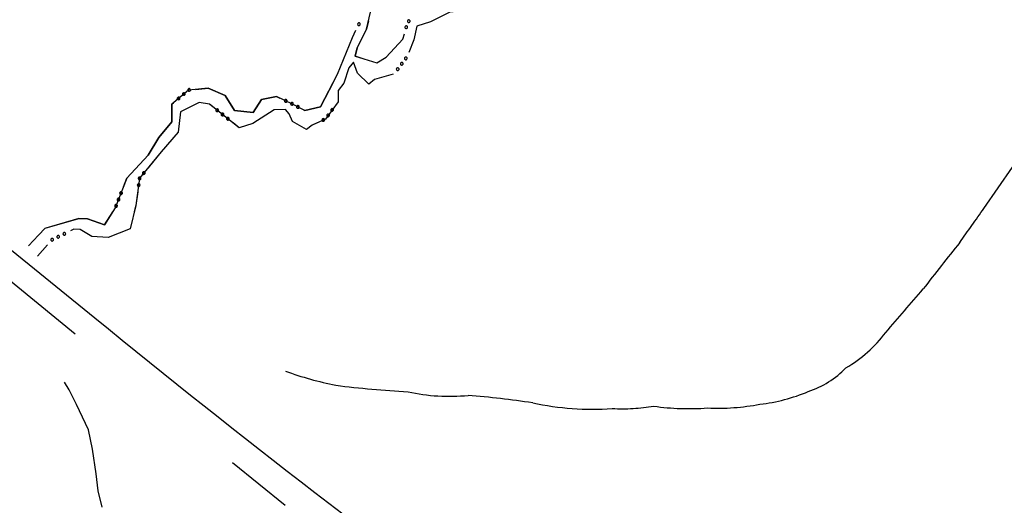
# Model space of a CAD drawing. Header units: feet. Extents: x 30669 to 99318, y 4696 to 26220.
# Tile 86 of 128: x 82872 to 83599, y 18406 to 18765. Entities that reach past the tile are written whole.
import ezdxf

# ---------------------------------------------------------------- set-up
doc = ezdxf.new("R2010")
doc.units = ezdxf.units.FT
doc.header["$LTSCALE"] = 600
doc.header["$MEASUREMENT"] = 0
doc.linetypes.add('DASHED', pattern=[0.75, 0.5, -0.25])
doc.linetypes.add('USTATION2', pattern=[1, 0.75, -0.25])
for name, color, linetype in [('ELIST-H', 2, 'CONTINUOUS'), ('ELTWR', 2, 'CONTINUOUS'), ('ELYSU', 251, 'CONTINUOUS')]:
    doc.layers.add(name, color=color, linetype=linetype)

msp = doc.modelspace()

# ---------------------------------------------------------------- hatches: boundary and pattern name
at = {"layer": 'ELIST-H'}
h = msp.add_hatch(color=256, dxfattribs=at)
h.paths.add_polyline_path([(80251.69, 22785.75), (80269.83, 22785.75), (80269.83, 22779.3), (80251.69, 22779.3)])
h.paths.add_polyline_path([(80004.35, 21959.16), (80011.39, 21965.57), (80017.6, 21958.74), (80010.55, 21952.34)])
h.paths.add_polyline_path([(79978.58, 23122.5), (79967.56, 23102.4), (79976.98, 23097.24), (79988, 23117.34)])
h.paths.add_polyline_path([(80152.57, 22986.3), (80150.99, 22970.55), (80160.77, 22969.57), (80162.35, 22985.32)])
h.paths.add_polyline_path([(80133.4, 22941.58), (80131.61, 22921.35), (80142.68, 22920.37), (80144.47, 22940.6)])
h.paths.add_polyline_path([(80136.99, 22967.52), (80135.07, 22945.33), (80144.55, 22944.51), (80146.47, 22966.7)])
h.paths.add_polyline_path([(80343.71, 22815.7), (80443.49, 22817.23), (80443.92, 22789.24), (80438.58, 22789.15), (80438.78, 22776.42), (80421.98, 22776.17), (80421.77, 22790), (80344.12, 22788.81)])
h.paths.add_polyline_path([(80149.1, 22806.33), (80148.58, 22783.96), (80158.24, 22783.74), (80158.75, 22806.1)])
h.paths.add_polyline_path([(80173.04, 22785.28), (80249.18, 22785.83), (80248.96, 22815.77), (80172.82, 22815.22)])
h.paths.add_polyline_path([(79872.22, 22585.53), (79874.91, 22565.09), (79886.8, 22566.65), (79884.11, 22587.09)])
h.paths.add_polyline_path([(79999.85, 22809.37), (80074.19, 22811.46), (80075.1, 22779.15), (80000.76, 22777.06)])
h.paths.add_polyline_path([(79547.31, 23723.37), (79606.42, 23720.38), (79609.22, 23775.66), (79582.42, 23777.01), (79581.56, 23760.02), (79549.25, 23761.65)])
h.paths.add_polyline_path([(79881.69, 23090.5), (79833.89, 23077.06), (79844.53, 23039.24), (79858.71, 23043.23), (79862.7, 23029.05), (79881.61, 23034.36), (79874.93, 23058.11), (79889.64, 23062.24)])
h.paths.add_polyline_path([(79708.45, 22977.29), (79726.38, 22961.92), (79733.55, 22970.29), (79715.62, 22985.65)])
h.paths.add_polyline_path([(79717.24, 22917.41), (79716.98, 22866.32), (79677.38, 22866.53), (79677.5, 22890.22), (79681.85, 22890.2), (79681.99, 22917.59)])
h.paths.add_polyline_path([(79727.43, 22821.08), (79748.13, 22816.81), (79744.54, 22799.41), (79723.84, 22803.68)])
h.paths.add_polyline_path([(79610.58, 22805.69), (79627.48, 22814.52), (79633.7, 22802.6), (79616.8, 22793.77)])
h.paths.add_polyline_path([(79625.64, 22776.71), (79606.43, 22699.89), (79574.68, 22707.83), (79593.89, 22784.65)])
h.paths.add_polyline_path([(79120.34, 22412.78), (79112.91, 22375.1), (79153.58, 22367.08), (79158.21, 22390.59), (79160.9, 22390.06), (79163.7, 22404.23)])
h.paths.add_polyline_path([(79525.24, 21998.81), (79529.08, 21985.15), (79537.8, 21987.6), (79533.96, 22001.26)])
h.paths.add_polyline_path([(79581.49, 22003.97), (79601.55, 22008.02), (79605.67, 21987.63), (79585.61, 21983.57)])
h.paths.add_polyline_path([(79541.59, 21985.83), (79575.22, 21994.83), (79581.14, 21972.71), (79547.51, 21963.71)])
h.paths.add_polyline_path([(79364.85, 22001.55), (79351.11, 21984.31), (79360.65, 21976.7), (79374.4, 21993.94)])
h.paths.add_polyline_path([(79307.24, 22006.89), (79303.57, 21989.31), (79321.56, 21985.55), (79325.23, 22003.14)])
h.paths.add_polyline_path([(79123.8, 21935.59), (79148, 21907.59), (79140.62, 21901.22), (79116.43, 21929.22)])
h.paths.add_polyline_path([(79216.02, 21875.7), (79248.29, 21822.65), (79235.97, 21815.16), (79203.7, 21868.21)])
h.paths.add_polyline_path([(79415.62, 21685.94), (79395.98, 21669.08), (79403.55, 21660.28), (79423.18, 21677.13)])
h.paths.add_polyline_path([(79645.6, 21554.6), (79633.91, 21547), (79639.8, 21537.93), (79651.49, 21545.53)])
h.paths.add_polyline_path([(79585.47, 21527.37), (79566.73, 21520.63), (79572.95, 21503.36), (79591.68, 21510.1)])
h.paths.add_polyline_path([(79561.31, 21507.66), (79555.07, 21461.69), (79528.02, 21465.36), (79534.25, 21511.33)])
h.paths.add_polyline_path([(79591.09, 21443.25), (79612.13, 21409.15), (79593.8, 21397.84), (79572.76, 21431.94)])
h.paths.add_polyline_path([(79617.21, 21401.17), (79638.38, 21369.03), (79622.94, 21358.87), (79601.77, 21391)])
h.paths.add_polyline_path([(79661.34, 21364.38), (79620.83, 21343.13), (79630.34, 21325.01), (79670.84, 21346.26)])
h.paths.add_polyline_path([(79657.66, 21296.01), (79684.2, 21259.26), (79663.32, 21244.18), (79636.78, 21280.93)])
h.paths.add_polyline_path([(79701.83, 21233.27), (79728.67, 21196.26), (79707.28, 21180.74), (79680.43, 21217.75)])
h.paths.add_polyline_path([(79792.66, 21322.29), (79821.93, 21260.91), (79832.06, 21265.75), (79826.89, 21276.59), (79829.86, 21278.01), (79808.61, 21322.57), (79804.22, 21320.48), (79801.37, 21326.44)])
h.paths.add_polyline_path([(79815.06, 21255.92), (79830.55, 21228.65), (79841.75, 21235.01), (79826.26, 21262.28)])
h.paths.add_polyline_path([(79773.57, 21229.29), (79747.28, 21204.67), (79727.62, 21225.66), (79753.91, 21250.29)])
h.paths.add_polyline_path([(79747.06, 21171.17), (79771.64, 21134.54), (79750.99, 21120.68), (79726.41, 21157.3)])
h.paths.add_polyline_path([(79792.13, 21104.03), (79821.27, 21069.71), (79802.05, 21053.38), (79772.9, 21087.7)])
h.paths.add_polyline_path([(79839.58, 21045.73), (79868.3, 21009.7), (79847.79, 20993.35), (79819.07, 21029.37)])
h.paths.add_polyline_path([(79891.52, 20979.95), (79916.44, 20949.78), (79897.98, 20934.54), (79873.06, 20964.71)])
h.paths.add_polyline_path([(79945.16, 20924.64), (79967.65, 20889.81), (79946.81, 20876.36), (79924.32, 20911.18)])
h.paths.add_polyline_path([(80013.09, 20803.17), (80020.43, 20787.55), (80029.87, 20791.98), (80027.45, 20797.13), (80037.47, 20801.84), (80032.68, 20812.03), (80024.69, 20808.28), (80024.56, 20808.56)])
h.paths.add_polyline_path([(79972.05, 20974.14), (80009.82, 20929.33), (79997.84, 20919.23), (79960.08, 20964.05)])
h.paths.add_polyline_path([(80041.87, 20897.19), (80004.05, 20870), (80019.26, 20848.84), (80057.08, 20876.03)])
h.paths.add_polyline_path([(80013.91, 20843.41), (79981.94, 20823.66), (79996.72, 20799.74), (80028.69, 20819.49)])
h.paths.add_polyline_path([(80134.89, 20728.81), (80071.9, 20687.97), (80048.08, 20724.72), (80111.07, 20765.56)])
h.paths.add_polyline_path([(80222.67, 20592.4), (80187.89, 20572.99), (80172.42, 20600.7), (80207.21, 20620.11)])
h.paths.add_polyline_path([(79549.4, 20420.67), (79567.19, 20348.93), (79603.91, 20358.04), (79586.12, 20429.78)])
h.paths.add_polyline_path([(79744.01, 20288.57), (79744.65, 20269.36), (79760.23, 20269.88), (79759.59, 20289.09)])
h.paths.add_polyline_path([(79736.5, 20320.92), (79731.64, 20366.03), (79755.43, 20368.6), (79755.13, 20371.4), (79770.98, 20373.11), (79773.91, 20345.89), (79764, 20344.82), (79766.23, 20324.12)])
h.paths.add_polyline_path([(79918.15, 20440.92), (79836.16, 20440.2), (79836.44, 20409), (79864.79, 20409.25), (79864.86, 20401.62), (79895.92, 20401.89), (79895.86, 20409.6), (79918.42, 20409.8)])
h.paths.add_polyline_path([(79916.57, 20461.45), (79929.33, 20462.43), (79930.18, 20451.33), (79917.42, 20450.35)])
h.paths.add_polyline_path([(79245.4, 20912.44), (79236.48, 20905.06), (79244.02, 20895.94), (79252.94, 20903.33)])
h.paths.add_polyline_path([(79217.44, 20949.36), (79179.59, 20919.11), (79203.54, 20889.14), (79241.39, 20919.4)])
h.paths.add_polyline_path([(78981.13, 20919.76), (78976.05, 20855.19), (79009.47, 20852.56), (79007.81, 20831.46), (79051.42, 20828.02), (79053.59, 20855.57), (79024.55, 20857.85), (79025.93, 20875.34), (79010.41, 20876.56), (79013.61, 20917.2)])
h.paths.add_polyline_path([(78709.36, 21050.12), (78695.58, 21040.69), (78703.45, 21029.19), (78717.24, 21038.62)])
h.paths.add_polyline_path([(78744.28, 21075.13), (78694.98, 21041.2), (78675.55, 21069.43), (78690.56, 21079.76), (78703.02, 21061.66), (78737.31, 21085.26)])
h.paths.add_polyline_path([(78515.49, 20729.66), (78490.14, 20700.09), (78482.37, 20706.75), (78487.24, 20712.42), (78476.78, 20721.39), (78498.04, 20746.18), (78505.81, 20739.52), (78505.04, 20738.63)])
h.paths.add_polyline_path([(78503.97, 20774.26), (78517.54, 20761.08), (78510.15, 20753.47), (78496.58, 20766.66)])
h.paths.add_polyline_path([(78496.42, 20799.91), (78529.41, 20770.08), (78522.51, 20762.45), (78489.52, 20792.28)])
h.paths.add_polyline_path([(78070.69, 20134.03), (78112.17, 20138.89), (78115.57, 20109.89), (78074.09, 20105.03)])
h.paths.add_polyline_path([(80270.41, 20460.25), (80289.57, 20424.88), (80281.91, 20420.73), (80286.24, 20412.74), (80270.31, 20404.11), (80246.82, 20447.46)])
h.paths.add_polyline_path([(80172.57, 20195.6), (80189.91, 20161.28), (80183.33, 20157.96), (80166, 20192.27)])
h.paths.add_polyline_path([(79019.16, 20100.14), (79009.23, 20044.93), (79056.5, 20036.43), (79065.72, 20091.77)], flags=17)
h.paths.add_polyline_path([(78920.79, 20087.75), (78913.3, 20048.46), (78937.97, 20043.76), (78945.46, 20083.04)], flags=17)
h.paths.add_polyline_path([(78654.47, 20038.6), (78694, 20033.16), (78698.91, 20071.93), (78682.6, 20074.17), (78681.53, 20066.36), (78658.72, 20069.5)], flags=17)
h.paths.add_polyline_path([(78667.09, 20153.04), (78661.95, 20127.88), (78675.72, 20125.07), (78680.65, 20150.39)], flags=17)
h.paths.add_polyline_path([(78669.09, 20181.97), (78698.16, 20161.54), (78687.48, 20146.34), (78658.41, 20166.77)], flags=17)
h.paths.add_polyline_path([(78684.69, 20108.58), (78687.45, 20128.24), (78678.35, 20129.51), (78675.59, 20109.86)], flags=17)
h.paths.add_polyline_path([(78722.15, 20136.24), (78719.56, 20113.64), (78742.1, 20111.06), (78744.69, 20133.66)], flags=17)
h.paths.add_polyline_path([(78719.01, 20188.75), (78730.33, 20204.25), (78716.99, 20213.99), (78705.67, 20198.49)], flags=17)
h.paths.add_polyline_path([(78782.17, 20207.41), (78772.65, 20194.68), (78782.54, 20187.29), (78792.06, 20200.02)], flags=17)
h.paths.add_polyline_path([(78784.16, 20187.86), (78775.1, 20175.92), (78785.54, 20168), (78794.54, 20180.19)], flags=17)
h.paths.add_polyline_path([(78742.9, 20096.65), (78740.31, 20074.07), (78714.67, 20077.01), (78715.66, 20085.62), (78716.71, 20085.49), (78718.31, 20099.47)], flags=17)
h.paths.add_polyline_path([(83136.43, 21835.39), (83173.27, 21813.24), (83158.9, 21789.32), (83122.05, 21811.48)])
h.paths.add_polyline_path([(83214.87, 21805.53), (83236.66, 21802.9), (83234.51, 21785.09), (83212.71, 21787.72)])
h.paths.add_polyline_path([(82263.62, 22332.64), (82255.02, 22257.11), (82293.09, 22252.78), (82301.68, 22328.31)])
h.paths.add_polyline_path([(82210.52, 22286.07), (82207.9, 22261.2), (82230.82, 22258.79), (82233.44, 22283.66)])
h.paths.add_polyline_path([(82135.95, 22158.24), (82133.84, 22085.02), (82097.53, 22086.07), (82099.64, 22159.29)])
h.paths.add_polyline_path([(82776.54, 22178.88), (82774.44, 22160.21), (82757.49, 22162.12), (82759.59, 22180.79)])
h.paths.add_polyline_path([(82846.71, 22156.33), (82804.01, 22163.93), (82801.05, 22147.29), (82780.48, 22150.95), (82777.21, 22132.6), (82797.17, 22129.04), (82795.43, 22119.27), (82837.46, 22111.79), (82838.79, 22119.27), (82844.96, 22118.17), (82847.99, 22135.21), (82843.11, 22136.08)])
h.paths.add_polyline_path([(82471.83, 22190.92), (82553.3, 22193.25), (82555.24, 22125.41), (82509.89, 22124.12), (82509.72, 22130.04), (82492.12, 22129.53), (82491.95, 22135.42), (82473.44, 22134.89)])
h.paths.add_polyline_path([(82468.98, 22274.85), (82532.35, 22276.26), (82533.05, 22244.79), (82469.68, 22243.38)])
h.paths.add_polyline_path([(82673.05, 22828.47), (82743.93, 22830.33), (82744.7, 22801.16), (82673.82, 22799.3)])
h.paths.add_polyline_path([(82585.19, 22834.47), (82589.04, 22823.66), (82579.24, 22820.17), (82575.39, 22830.99)])
h.paths.add_polyline_path([(82452.67, 22948.59), (82464.19, 22936.56), (82455.06, 22927.81), (82443.54, 22939.84)])
h.paths.add_polyline_path([(82321.82, 23031.25), (82323.21, 22890.39), (82279.3, 22889.96), (82277.91, 23030.82)])
h.paths.add_polyline_path([(78770.99, 16765.8), (78790.55, 16764.46), (78791.46, 16779.81), (78771.89, 16780.97)])
h.paths.add_polyline_path([(78780.42, 17113.49), (78797.93, 17112.68), (78797.13, 17095.06), (78779.61, 17095.86)])
h.paths.add_polyline_path([(78796.15, 17142.85), (78796.16, 17151.23), (78789.2, 17151.23), (78789.2, 17142.86)])
h.paths.add_polyline_path([(78795.51, 17192.88), (78795.57, 17184.1), (78789.25, 17184.05), (78789.19, 17192.84)])
h.paths.add_polyline_path([(78805.05, 17295.03), (78805.96, 17311.93), (78788.8, 17312.85), (78787.9, 17295.94)])
h.paths.add_polyline_path([(78797.8, 17342.57), (78798.03, 17351.51), (78804.72, 17351.33), (78804.49, 17342.4)])
h.paths.add_polyline_path([(78798.36, 17392.06), (78798.29, 17384.04), (78804.93, 17383.99), (78805, 17392)])
h.paths.add_polyline_path([(78967.41, 17284.83), (78967.38, 17276.46), (78973.44, 17276.44), (78973.48, 17284.8)])
h.paths.add_polyline_path([(78967.33, 17243.95), (78966.69, 17235.24), (78973.8, 17234.72), (78974.35, 17243.44)])
h.paths.add_polyline_path([(78958.43, 17205.37), (78957.64, 17188.58), (78975.08, 17187.76), (78975.49, 17204.57)])
h.paths.add_polyline_path([(78921.84, 17118.24), (78932.33, 17114.64), (78935.16, 17124.98), (78925.31, 17128.36)])
h.paths.add_polyline_path([(79714.93, 18055.83), (79682.76, 18017.8), (79735.11, 17973.51), (79755.3, 17997.77), (79718.22, 18029.13), (79730.01, 18043.07)])
h.paths.add_polyline_path([(80106.15, 16637.87), (80138.47, 16614.45), (80151, 16631.74), (80135.81, 16642.73), (80137.52, 16645.08), (80124.02, 16654.86), (80122.44, 16652.67), (80118.79, 16655.32)])
h.paths.add_polyline_path([(80213.78, 17943.9), (80200.37, 17928.22), (80207.09, 17922.48), (80208.47, 17924.25), (80216.22, 17917.63), (80228.15, 17931.73)])
edge = h.paths.add_edge_path(flags=17)
edge.add_line((78780.23, 20205.87), (78783.49, 20210.08))
edge.add_line((78783.49, 20210.08), (78780.23, 20205.87))
edge.add_line((78780.23, 20205.87), (78770.61, 20213.33))
edge.add_line((78770.61, 20213.33), (78773.87, 20217.54))
edge = h.paths.add_edge_path(flags=17)
edge.add_line((78778.73, 20183.2), (78782.06, 20187.65))
edge.add_line((78782.06, 20187.65), (78778.73, 20183.2))
edge.add_line((78778.73, 20183.2), (78769.69, 20189.97))
edge.add_line((78769.69, 20189.97), (78773.01, 20194.41))
h.paths.add_polyline_path([(78778.73, 20183.2), (78782.06, 20187.65)], flags=16)
edge = h.paths.add_edge_path()
edge.add_line((78784.42, 20168.86), (78780.38, 20163.54))
edge.add_line((78780.38, 20163.54), (78771.52, 20170.26))
edge.add_line((78771.52, 20170.26), (78775.55, 20175.58))
edge.add_line((79062.56, 20072.77), (79071.67, 20071.25))
edge.add_line((79071.67, 20071.25), (79064.68, 20029.29))
edge.add_line((79064.68, 20029.29), (79010.46, 20039.05))
edge.add_line((79010.46, 20039.05), (79011.45, 20044.53))
edge.add_line((78937.12, 20043.92), (78936.97, 20043.14))
edge.add_line((78936.97, 20043.14), (78913.8, 20047.56))
edge.add_line((78913.8, 20047.56), (78913.95, 20048.34))
edge.add_line((78655.01, 20042.52), (78649.2, 20043.32))
edge.add_line((78649.2, 20043.32), (78650.57, 20053.24))
edge.add_line((78650.57, 20053.24), (78656.37, 20052.44))
edge.add_line((78780.12, 20227.41), (78773, 20218.22))
edge.add_line((78773, 20218.22), (78785.92, 20208.2))
edge.add_line((78785.92, 20208.2), (78796.77, 20223.53))
edge.add_line((78796.77, 20223.53), (78791.74, 20227.43))
h.paths.add_polyline_path([(82333.13, 22928.94), (82388.27, 22928.98), (82388.26, 22946.98), (82333.11, 22946.94)], flags=9)
h = msp.add_hatch(color=256, dxfattribs=at)
h.paths.add_polyline_path([(84645.29, 18900.21), (84637.57, 18859.96), (84666.69, 18854.37), (84674.41, 18894.62)])
h.paths.add_polyline_path([(81331.99, 19284.25), (81334.69, 19283.71), (81351.67, 19269.14), (81352.27, 19266.35), (81350.97, 19263.45), (81348.58, 19262.25), (81345.78, 19263.05), (81329.31, 19277.01), (81328.09, 19280.11), (81329.03, 19282.95)])
h.paths.add_polyline_path([(81669.53, 19013.02), (81673.66, 19010.25), (81678.03, 19008.54), (81682.51, 19007.79), (81688.45, 19008.22), (81694.87, 19010.63), (81699.29, 19013.91), (81703.07, 19018.67), (81705.39, 19024.13), (81706.17, 19030.58), (81705.76, 19034.28), (81704.85, 19037.59), (81702.34, 19042.5), (81698.36, 19046.94), (81693.32, 19050.18), (81687.61, 19051.96), (81683.84, 19052.26), (81678.22, 19051.52), (81676.42, 19050.96), (81673.24, 19049.53), (81669.23, 19046.73), (81666.06, 19043.29), (81663.69, 19039.29), (81662.14, 19034.6), (81661.67, 19030.56), (81662.5, 19023.95), (81664.89, 19018.46)], flags=17)
h.paths.add_polyline_path([(81594.03, 19079.13), (81597.13, 19075.39), (81601.13, 19072.27), (81607.08, 19069.7), (81612.44, 19068.9), (81617.81, 19069.39), (81623.44, 19071.38), (81628.88, 19075.25), (81632.44, 19079.64), (81634.84, 19084.85), (81635.88, 19090.72), (81635.4, 19096.47), (81633.25, 19102.39), (81629.55, 19107.51), (81624.47, 19111.5), (81620.82, 19113.19), (81616.65, 19114.26), (81610.25, 19114.37), (81604.87, 19113.02), (81599.56, 19110.12), (81596.63, 19107.55), (81594.04, 19104.31), (81591.32, 19098.61), (81590.26, 19092.2), (81590.89, 19086.35), (81592.84, 19081.15)], flags=17)
h.paths.add_polyline_path([(81467.34, 19286.04), (81470.46, 19283.67), (81474.59, 19281.25), (81479.86, 19279.14), (81484.75, 19277.98), (81490.29, 19277.51), (81497, 19278.1), (81503.17, 19279.81), (81508.8, 19282.52), (81513.67, 19285.98), (81517.95, 19290.27), (81521.78, 19295.82), (81523.87, 19300.24), (81525.5, 19305.56), (81526.32, 19312.04), (81525.94, 19318.71), (81523.81, 19326.55), (81520.02, 19333.63), (81516.52, 19337.95), (81511.5, 19342.34), (81505.31, 19345.93), (81499.32, 19348.02), (81492.9, 19349.04), (81486.04, 19348.83), (81478.08, 19346.88), (81471.23, 19343.47), (81466.75, 19340.07), (81463.21, 19336.44), (81459.8, 19331.66), (81457.13, 19326.18), (81455.41, 19320.24), (81454.74, 19313.07), (81455.27, 19307.15), (81457.45, 19299.62), (81460.65, 19293.6), (81464.12, 19289.15)], flags=17)
h.paths.add_polyline_path([(81387.42, 19422.33), (81389.62, 19424.35), (81392.61, 19426.16), (81396.08, 19427.33), (81399.56, 19427.69), (81404.12, 19427.01), (81407.5, 19425.56), (81410.54, 19423.32), (81412.88, 19420.6), (81414.71, 19417.04), (81415.66, 19412.53), (81415.27, 19407.81), (81413.13, 19402.72), (81409.61, 19398.81), (81406.1, 19396.67), (81401.68, 19395.4), (81397.08, 19395.43), (81391.75, 19397.21), (81387.72, 19400.29), (81385.22, 19403.73), (81383.8, 19407.28), (81383.26, 19411.79), (81383.59, 19414.76), (81384.19, 19416.89), (81386.3, 19420.93)])
h.paths.add_polyline_path([(81788.51, 18871.37), (81833.95, 18925.52), (81856.98, 18906.19), (81851.71, 18899.91), (81909.16, 18851.69), (81894.44, 18834.15), (81903.05, 18826.92), (81892.16, 18813.94), (81884.17, 18820.64), (81869.47, 18803.12), (81830.78, 18835.58), (81824.88, 18828.54), (81819.63, 18832.95), (81825.69, 18840.17)], flags=17)
h.paths.add_polyline_path([(81816.8, 18740.46), (81820.34, 18741.88), (81824.95, 18744.79), (81829.49, 18749.44), (81832.71, 18755.1), (81834.37, 18761.13), (81834.54, 18767.07), (81833.13, 18773.44), (81830.48, 18778.79), (81826.76, 18783.27), (81819.62, 18788.1), (81811.95, 18790.21), (81804.68, 18789.98), (81797.11, 18787.38), (81792.38, 18784.15), (81788.54, 18780.01), (81785.94, 18775.64), (81784.38, 18771.32), (81783.54, 18765.09), (81784.13, 18759.34), (81786.45, 18752.97), (81790.07, 18747.76), (81794.42, 18743.9), (81801.06, 18740.57), (81806.11, 18739.44), (81811.69, 18739.4)], flags=17)
h.paths.add_polyline_path([(81737.96, 18857.92), (81766.46, 18834.09), (81726.52, 18786.32), (81740.23, 18774.86), (81743.97, 18779.33), (81755.63, 18769.57), (81736.85, 18747.12), (81715.14, 18765.27), (81701.56, 18749.03), (81705.73, 18745.55), (81709.21, 18749.71), (81714.35, 18745.42), (81711.08, 18741.51), (81723.94, 18730.75), (81704.19, 18707.12), (81681.82, 18725.82), (81688.14, 18733.37), (81655.21, 18760.89), (81642.27, 18745.41), (81635.22, 18751.3), (81641.09, 18758.32), (81630.15, 18767.46), (81673.47, 18819.28), (81692.42, 18803.45)], flags=17)
h.paths.add_polyline_path([(81603.92, 18730.61), (81669.3, 18619.79), (81678.1, 18624.97), (81686.97, 18609.94), (81692.08, 18612.95), (81698.52, 18602.04), (81652.19, 18574.71), (81643.85, 18588.84), (81642.21, 18587.87), (81569.83, 18710.49)], flags=17)
h.paths.add_polyline_path([(81721.97, 18668.63), (81748.33, 18699.14), (81760.39, 18688.72), (81753.67, 18680.94), (81835, 18610.66), (81815.35, 18587.92)], flags=17)
h.paths.add_polyline_path([(81853.69, 18457.52), (81897.79, 18508.49), (81873.48, 18529.52), (81847.54, 18499.54), (81837.55, 18508.18), (81844.74, 18516.49), (81836.59, 18523.53), (81851.3, 18540.53), (81844.67, 18546.26), (81840.73, 18541.7), (81835.03, 18546.63), (81838.2, 18550.3), (81832.83, 18554.96), (81829.3, 18550.88), (81816.21, 18562.21), (81791.1, 18533.2), (81797.56, 18527.6), (81793.96, 18523.45), (81781.95, 18533.84), (81767.91, 18517.61), (81779.66, 18507.45), (81777.95, 18505.47), (81794.28, 18491.34), (81777.34, 18471.76), (81802.32, 18450.14), (81819.23, 18469.68), (81839.99, 18451.72), (81848.72, 18461.82)], flags=16)
h.paths.add_polyline_path([(81972.14, 18465.73), (81956.39, 18447.55), (81982.19, 18425.19), (81869.96, 18295.66), (81860.52, 18303.84), (81845.62, 18286.65), (81857.03, 18276.76), (81855.12, 18274.56), (81879.89, 18253.09), (81876.71, 18249.42), (81883.51, 18243.52), (81887.17, 18247.74), (81888.54, 18246.56), (81905.04, 18265.6), (81911.05, 18260.39), (81916.75, 18266.97), (81909.8, 18272.99), (81925.24, 18290.81), (81927.89, 18288.51), (81932.65, 18294), (81930, 18296.3), (81938.14, 18305.69), (81940.72, 18303.45), (81945.27, 18308.7), (81942.25, 18311.32), (82026.78, 18408.77), (82028.29, 18407.46), (82032.94, 18412.82), (82029.94, 18415.42), (82069.16, 18460.62), (82055.13, 18472.78), (82058.27, 18476.39), (82053.25, 18480.74), (82050.54, 18477.61), (82036.72, 18489.6), (81997.41, 18444.31), (81986.54, 18453.74), (81988.97, 18456.53), (81983.96, 18460.88), (81981.28, 18457.8)])
h.paths.add_polyline_path([(81974.87, 18540.32), (81808.29, 18347.92), (81824.11, 18334.21), (81822.12, 18331.91), (81826.77, 18327.88), (81828.03, 18329.33), (81842.83, 18316.51), (82010.44, 18509.92), (81993.89, 18524.27), (81996.8, 18527.63), (81991.78, 18531.98), (81988.66, 18528.37)], flags=17)
h.paths.add_polyline_path([(81938.62, 19144.16), (82071.27, 19032.6), (82048.87, 19005.97), (82059.21, 18997.28), (82048.69, 18984.77), (82044.34, 18988.42), (82039.81, 18983.04), (82043.86, 18979.64), (82032.88, 18966.59), (82029.26, 18969.64), (82025.95, 18965.71), (82041.8, 18952.36), (82034.83, 18944.07), (82030.15, 18948.01), (82015.24, 18930.29), (81997.26, 18945.41), (81976.73, 18921.01), (81862.79, 19016.89), (81877.1, 19033.9), (81881.85, 19029.91), (81886.37, 19035.28), (81879.32, 19041.22), (81886.77, 19050.08), (81898.17, 19040.49), (81906.29, 19050.13), (82001.42, 18970.06), (82027.22, 19000.71), (81913.69, 19096.26), (81922.11, 19106.26), (81910.53, 19116.01), (81917.11, 19123.83), (81923.92, 19118.09), (81928.83, 19123.93), (81924.59, 19127.5)], flags=17)
h.paths.add_polyline_path([(82063.65, 19268.57), (82195.92, 19157.54), (82173.45, 19130.77), (82184.01, 19121.91), (82173.49, 19109.37), (82169.25, 19112.93), (82164.43, 19107.18), (82168.59, 19103.69), (82157.62, 19090.63), (82153.98, 19093.69), (82151.81, 19091.09), (82167.54, 19077.85), (82160.76, 19069.79), (82155.75, 19074.01), (82139.73, 19054.96), (82121.58, 19070.19), (82101.31, 19046.03), (81968.03, 19157.87), (81982.52, 19175.14), (81987.89, 19170.64), (81992.4, 19176.01), (81984.26, 19182.84), (81990.81, 19190.64), (82003.43, 19180.04), (82012.53, 19190.88), (82125.75, 19095.84), (82150.72, 19125.59), (82037.71, 19220.45), (82046.65, 19231.1), (82034.71, 19241.12), (82041.6, 19249.33), (82048.79, 19243.29), (82053.38, 19248.75), (82049.64, 19251.89)])
h.paths.add_polyline_path([(82038.46, 18672.63), (82118.83, 18768.95), (82110.28, 18776.08), (82118.68, 18786.14), (82109, 18794.22), (82117.49, 18804.41), (82027.22, 18879.72), (82018.49, 18869.26), (82009.96, 18876.37), (82000.7, 18865.27), (81993.41, 18871.35), (81922.42, 18786.28), (81934.03, 18776.59), (81930.73, 18772.65), (81956.5, 18751.15), (82014.43, 18820.57), (82045.62, 18794.54), (82042.63, 18790.97), (82048.91, 18785.73), (82051.75, 18789.14), (82059.95, 18782.3), (81992.48, 18701.44), (82019.57, 18678.83), (82024.27, 18684.47)], flags=17)
h.paths.add_polyline_path([(81977.82, 18218.75), (82038.54, 18287.39), (82092.85, 18239.34), (82032.13, 18170.71)])
h.paths.add_polyline_path([(85134.97, 19111.75), (85131.96, 19101.49), (85147.99, 19096.78), (85151, 19107.05)])
h.paths.add_polyline_path([(85149.53, 19146.59), (85160.79, 19141.32), (85155.48, 19129.96), (85144.22, 19135.23)])
h.paths.add_polyline_path([(85120.82, 19147.17), (85115.09, 19127.36), (85130.47, 19122.91), (85136.2, 19142.71)])
h.paths.add_polyline_path([(84790.98, 18868.15), (84779.65, 18826.9), (84812.48, 18817.89), (84823.8, 18859.14)])
h.paths.add_polyline_path([(84446.1, 19015.38), (84453.3, 19041.71), (84532.29, 19020.12), (84525.09, 18993.79)])
h.paths.add_polyline_path([(83665.82, 19476.65), (83676.88, 19455.29), (83655.78, 19444.36), (83644.72, 19465.72)])
h.paths.add_polyline_path([(83693.66, 19514.03), (83714.99, 19475.18), (83695.33, 19464.39), (83674, 19503.24)])
h.paths.add_polyline_path([(81964.87, 19456.9), (81977.51, 19471.45), (81989.83, 19460.74), (81977.18, 19446.19)])
h.paths.add_polyline_path([(81899.9, 19157.63), (81715.19, 19312.29), (81818.86, 19436.11), (81975.7, 19304.78), (81924.34, 19243.44), (81952.21, 19220.11)])
h.paths.add_polyline_path([(81622.9, 18774.11), (81627.95, 18780.98), (81633.65, 18776.78), (81628.59, 18769.92)], flags=17)
h.paths.add_polyline_path([(81775.15, 19094.85), (81789.48, 19104.54), (81796.75, 19093.79), (81782.42, 19084.1)], flags=17)
h.paths.add_polyline_path([(81776.66, 19076.54), (81799.51, 19091.57), (81810.52, 19074.82), (81787.67, 19059.8)], flags=17)
h.paths.add_polyline_path([(82142.06, 18905.04), (82239.99, 19021.8), (82356.02, 18924.49), (82258.1, 18807.72)])
h.paths.add_polyline_path([(82287.32, 19185.72), (82393.09, 19097.23), (82438.75, 19151.8), (82462.38, 19132.03), (82410.12, 19069.56), (82487.45, 19004.86), (82466.94, 18980.35), (82374.88, 19057.36), (82373.93, 19056.21), (82366.4, 19062.5), (82368.3, 19064.77), (82261.14, 19154.41)])
h.paths.add_polyline_path([(82274.93, 19507.74), (82310.56, 19478.19), (82285.24, 19447.65), (82249.6, 19477.2)])
h.paths.add_polyline_path([(82055.32, 19446.44), (82079.25, 19426.94), (82064.03, 19408.27), (82040.11, 19427.77)])
h.paths.add_polyline_path([(82176.55, 19325.19), (82284.07, 19234.15), (82241.45, 19183.81), (82143.31, 19266.9), (82174.7, 19303.96), (82165.31, 19311.91)])
h.paths.add_polyline_path([(81778.87, 18953.91), (81789.94, 18944.82), (81782.35, 18935.58), (81771.28, 18944.67)], flags=17)
h.paths.add_polyline_path([(81905.32, 18160.78), (81921.18, 18160.88), (81935.27, 18153.36), (81944.14, 18139.74), (81944.27, 18123.56), (81935.95, 18109.62), (81921.84, 18101.38), (81907.35, 18101.26), (81893.77, 18107.61), (81884.7, 18120.99), (81884.56, 18137.59), (81891.48, 18151.89)])
h.paths.add_polyline_path([(82249.74, 18083.79), (82248.42, 18099.44), (82258.86, 18100.31), (82260.17, 18084.66)])
h.paths.add_polyline_path([(83739.06, 18248.23), (83644.28, 18116.85), (83565.02, 18174.03), (83602.82, 18226.43), (83617.93, 18215.52), (83674.91, 18294.51)])
h.paths.add_polyline_path([(86041.94, 18856.54), (85981.06, 18859.14), (85981.89, 18878.4), (86042.77, 18875.79)])
h.paths.add_polyline_path([(81111.75, 18109.05), (81105.13, 18102.59), (81097.59, 18110.31), (81104.21, 18116.77)])
h.paths.add_polyline_path([(81601.94, 19009.11), (81605.19, 19006.35), (81627.92, 19033.23), (81624.67, 19035.99)], flags=17)
h.paths.add_polyline_path([(81402.49, 19234.93), (81407.21, 19230.91), (81438.21, 19267.39), (81433.49, 19271.4)], flags=17)
edge = h.paths.add_edge_path()
edge.add_line((81328.55, 19354.4), (81332.7, 19350.68))
edge.add_line((81332.7, 19350.68), (81361.21, 19382.45))
edge.add_line((81328.55, 19354.4), (81357.07, 19386.18))
edge.add_line((82119.69, 18412.47), (82125.52, 18419.5))
edge.add_line((82125.52, 18419.5), (82128.33, 18417.71))
edge.add_line((82128.33, 18417.71), (82132.65, 18409.44))
edge.add_line((82132.65, 18409.44), (82130.29, 18406.69))
edge.add_line((82130.29, 18406.69), (82122.23, 18409.87))
edge.add_line((82122.23, 18409.87), (82119.26, 18412.21))
edge.add_line((82078.9, 18986.63), (82085.55, 18994.61))
edge.add_line((82085.55, 18994.61), (82092.75, 18988.02))
edge.add_line((82092.75, 18988.02), (82085.35, 18979.64))
edge.add_line((82049.25, 19420.32), (82045.08, 19415.41))
edge.add_line((82045.08, 19415.41), (82050.47, 19410.57))
edge.add_line((82050.47, 19410.57), (82054.86, 19415.75))
edge.add_line((81983.95, 18460.88), (81988.44, 18466.2))
edge.add_line((81988.44, 18466.2), (81994.84, 18461.33))
edge.add_line((81994.84, 18461.33), (81987.78, 18452.64))
edge.add_line((81920.57, 18253.11), (81924.71, 18258.9))
edge.add_line((81942.07, 18305.02), (81943.71, 18303.82))
edge.add_line((81943.71, 18303.82), (81941.45, 18301.19))
edge.add_line((81941.45, 18301.19), (81952.01, 18291.72))
edge.add_line((81952.01, 18291.72), (81957.96, 18298.66))
edge.add_line((81957.96, 18298.66), (81947.62, 18308.14))
edge.add_line((81947.62, 18308.14), (81945.66, 18306.09))
edge.add_line((81945.66, 18306.09), (81944.13, 18307.4))
edge.add_line((81916.03, 18266.14), (81924.71, 18258.9))
edge.add_line((81911.59, 18261.02), (81920.57, 18253.11))
edge.add_line((81870.82, 18477.31), (81875.64, 18472.98))
edge.add_line((81875.64, 18472.98), (81880.66, 18478.84))
edge.add_line((81880.66, 18478.84), (81875.98, 18483.27))
edge.add_line((81802.32, 18450.14), (81805.55, 18445.92))
edge.add_line((81805.55, 18445.92), (81811.08, 18452.38))
edge.add_line((81811.08, 18452.38), (81807.37, 18455.98))

# ---------------------------------------------------------------- linework, layer by layer
at = {"layer": 'ELTWR'}
msp.add_line((82892.57, 18598.67, -54.68), (82885.07, 18590.3, -54.68), dxfattribs=at)
msp.add_line((82892.57, 18598.67, -54.68), (82885.07, 18590.3, -54.68), dxfattribs=at)
at = {"layer": 'ELTWR', "elevation": -54.68}
for points in [[(83215.62, 18778.41), (83205.07, 18771.72), (83189.63, 18770.4), (83175.32, 18763.2), (83165.16, 18760.1), (83162.89, 18750), (83159.38, 18740.62)], [(83124.84, 18736.27), (83119.67, 18737.84), (83121.05, 18744.06), (83127.95, 18757.89), (83132.08, 18774.48)], [(83129.45, 18763.91), (83127.95, 18757.89), (83121.05, 18744.06), (83119.67, 18737.84), (83135.57, 18733.01), (83142.48, 18737.16), (83154.91, 18750.31), (83156.03, 18754.35)], [(83158.52, 18764.33), (83158.32, 18764), (83158.26, 18763.63), (83158.31, 18763.34), (83158.47, 18763.05), (83158.7, 18762.83), (83159, 18762.69), (83159.31, 18762.66), (83159.64, 18762.73), (83159.91, 18762.9), (83160.13, 18763.16), (83160.24, 18763.44), (83160.26, 18763.71), (83160.2, 18764.01), (83160.07, 18764.25), (83159.87, 18764.45), (83159.55, 18764.62), (83159.24, 18764.66), (83158.98, 18764.62), (83158.74, 18764.51), (83158.52, 18764.33)], [(83081.81, 18698.03), (83082.38, 18697.72), (83094.12, 18700.49), (83106.55, 18724.69), (83117.59, 18751.66), (83120.24, 18756.98)], [(83121.55, 18761.85), (83121.47, 18761.48), (83121.53, 18761.12), (83121.67, 18760.85), (83121.91, 18760.62), (83122.2, 18760.49), (83122.53, 18760.45), (83122.84, 18760.52), (83123.12, 18760.69), (83123.33, 18760.94), (83123.45, 18761.25), (83123.47, 18761.56), (83123.4, 18761.82), (83123.25, 18762.08), (83123.05, 18762.27), (83122.8, 18762.4), (83122.44, 18762.45), (83122.13, 18762.39), (83121.9, 18762.27), (83121.71, 18762.1), (83121.55, 18761.85)], [(83156.39, 18759.38), (83156.38, 18759), (83156.5, 18758.66), (83156.69, 18758.43), (83156.97, 18758.25), (83157.28, 18758.17), (83157.61, 18758.2), (83157.9, 18758.32), (83158.15, 18758.55), (83158.3, 18758.83), (83158.36, 18759.16), (83158.32, 18759.46), (83158.21, 18759.7), (83158.01, 18759.93), (83157.78, 18760.08), (83157.5, 18760.16), (83157.14, 18760.14), (83156.85, 18760.03), (83156.65, 18759.87), (83156.49, 18759.66), (83156.39, 18759.38)], [(83157.89, 18735.69), (83158.04, 18736.05), (83158.05, 18736.41), (83157.96, 18736.7), (83157.76, 18736.96), (83157.5, 18737.15), (83157.19, 18737.24), (83156.87, 18737.23), (83156.56, 18737.11), (83156.31, 18736.91), (83156.13, 18736.62), (83156.06, 18736.33), (83156.08, 18736.06), (83156.18, 18735.78), (83156.34, 18735.56), (83156.57, 18735.38), (83156.91, 18735.26), (83157.22, 18735.26), (83157.47, 18735.34), (83157.69, 18735.48), (83157.89, 18735.69)], [(83147.79, 18724.63), (83133.91, 18720.72), (83129.7, 18717.29), (83121.29, 18725.37), (83118.46, 18733.43), (83115.08, 18729.27), (83111.34, 18717.94), (83107.05, 18712.48), (83107, 18704.22), (83097.67, 18691.47), (83087.95, 18686.95), (83083.61, 18683.84), (83073.36, 18689.56), (83071.04, 18695.3), (83068.12, 18698.44), (83059.75, 18698.38), (83044.22, 18688.07), (83034.06, 18684.98), (83012, 18702.55), (83004.55, 18703.56), (82990.65, 18696.84), (82988.96, 18681.86), (82976.54, 18667.21), (82960.55, 18647.94), (82957.7, 18627.52), (82956.6, 18623)], [(83147.79, 18724.63), (83133.91, 18720.72), (83129.7, 18717.29), (83121.29, 18725.37), (83118.46, 18733.43), (83115.08, 18729.27), (83111.34, 18717.94), (83107.05, 18712.48), (83107, 18704.22), (83105.55, 18702.24)], [(83151.88, 18727.7), (83152.03, 18728.06), (83152.03, 18728.42), (83151.94, 18728.7), (83151.75, 18728.97), (83151.49, 18729.16), (83151.18, 18729.25), (83150.86, 18729.24), (83150.54, 18729.12), (83150.3, 18728.92), (83150.12, 18728.63), (83150.05, 18728.34), (83150.07, 18728.07), (83150.17, 18727.78), (83150.33, 18727.56), (83150.56, 18727.39), (83150.9, 18727.27), (83151.21, 18727.27), (83151.46, 18727.35), (83151.68, 18727.49), (83151.88, 18727.7)], [(83154.88, 18731.7), (83155.03, 18732.05), (83155.04, 18732.42), (83154.95, 18732.7), (83154.75, 18732.97), (83154.49, 18733.15), (83154.18, 18733.25), (83153.86, 18733.24), (83153.55, 18733.12), (83153.3, 18732.92), (83153.13, 18732.63), (83153.06, 18732.33), (83153.07, 18732.07), (83153.17, 18731.78), (83153.33, 18731.56), (83153.56, 18731.38), (83153.9, 18731.27), (83154.22, 18731.27), (83154.46, 18731.34), (83154.69, 18731.48), (83154.88, 18731.7)], [(83103.59, 18718.94), (83094.12, 18700.49), (83082.38, 18697.72), (83073.39, 18702.55), (83061.63, 18708.07), (83050.58, 18705.99), (83044.36, 18696.31), (83030.54, 18697.68), (83023.62, 18708.73), (83011.17, 18714.25), (82996.66, 18712.86), (82984.23, 18702.48), (82984.24, 18689.35), (82974.74, 18677.91), (82966.78, 18664.81), (82951.17, 18647.92), (82942.53, 18625.84), (82934.52, 18613.41), (82922.13, 18617.86), (82915.76, 18617.94), (82891.16, 18610.97)], [(82996.94, 18713.89), (82996.58, 18713.76), (82996.3, 18713.52), (82996.15, 18713.26), (82996.09, 18712.94), (82996.13, 18712.62), (82996.27, 18712.33), (82996.49, 18712.1), (82996.79, 18711.95), (82997.1, 18711.9), (82997.44, 18711.97), (82997.7, 18712.11), (82997.89, 18712.3), (82998.03, 18712.57), (82998.09, 18712.84), (82998.06, 18713.13), (82997.92, 18713.46), (82997.71, 18713.69), (82997.48, 18713.82), (82997.23, 18713.89), (82996.94, 18713.89)], [(83002.06, 18713.38), (83011.17, 18714.25), (83023.62, 18708.73), (83030.54, 18697.68), (83044.36, 18696.31), (83050.58, 18705.99), (83061.63, 18708.07), (83063.94, 18706.99)], [(82988.63, 18707.46), (82988.4, 18707.15), (82988.31, 18706.8), (82988.34, 18706.5), (82988.47, 18706.19), (82988.68, 18705.95), (82988.96, 18705.79), (82989.27, 18705.73), (82989.61, 18705.77), (82989.89, 18705.91), (82990.13, 18706.15), (82990.27, 18706.43), (82990.31, 18706.69), (82990.28, 18706.99), (82990.17, 18707.24), (82989.99, 18707.46), (82989.68, 18707.66), (82989.38, 18707.73), (82989.12, 18707.71), (82988.87, 18707.63), (82988.63, 18707.46)], [(82992.47, 18710.67), (82992.24, 18710.35), (82992.15, 18710), (82992.18, 18709.7), (82992.31, 18709.4), (82992.52, 18709.16), (82992.8, 18709), (82993.11, 18708.93), (82993.44, 18708.98), (82993.73, 18709.12), (82993.97, 18709.36), (82994.1, 18709.63), (82994.15, 18709.89), (82994.12, 18710.19), (82994.01, 18710.45), (82993.83, 18710.67), (82993.52, 18710.86), (82993.22, 18710.93), (82992.96, 18710.91), (82992.71, 18710.83), (82992.47, 18710.67)], [(83068.84, 18705.79), (83068.46, 18705.86), (83068.1, 18705.8), (83067.84, 18705.65), (83067.62, 18705.4), (83067.49, 18705.11), (83067.47, 18704.79), (83067.54, 18704.48), (83067.72, 18704.19), (83067.97, 18703.99), (83068.29, 18703.88), (83068.59, 18703.87), (83068.85, 18703.94), (83069.11, 18704.1), (83069.29, 18704.3), (83069.42, 18704.56), (83069.46, 18704.92), (83069.4, 18705.22), (83069.27, 18705.45), (83069.09, 18705.64), (83068.84, 18705.79)], [(82948.6, 18641.36), (82951.17, 18647.92), (82966.78, 18664.81), (82974.74, 18677.91), (82984.24, 18689.35), (82984.23, 18702.48), (82985.47, 18703.53)], [(83013.92, 18701.02), (83012, 18702.55), (83004.55, 18703.56), (82990.65, 18696.84), (82988.96, 18681.86), (82976.54, 18667.21), (82966.76, 18655.43)], [(83017.25, 18697.09), (83017.6, 18696.93), (83017.96, 18696.91), (83018.25, 18697), (83018.52, 18697.18), (83018.71, 18697.44), (83018.81, 18697.75), (83018.81, 18698.07), (83018.7, 18698.38), (83018.51, 18698.64), (83018.22, 18698.82), (83017.93, 18698.9), (83017.66, 18698.89), (83017.37, 18698.8), (83017.15, 18698.64), (83016.97, 18698.42), (83016.84, 18698.08), (83016.84, 18697.77), (83016.9, 18697.52), (83017.04, 18697.29), (83017.25, 18697.09)], [(83091.64, 18688.67), (83087.95, 18686.95), (83083.61, 18683.84), (83073.36, 18689.56), (83071.04, 18695.3), (83068.12, 18698.44), (83059.75, 18698.38), (83044.22, 18688.07), (83034.06, 18684.98), (83029.56, 18688.56)], [(83073.37, 18703.67), (83072.99, 18703.74), (83072.63, 18703.67), (83072.37, 18703.52), (83072.15, 18703.28), (83072.02, 18702.98), (83071.99, 18702.66), (83072.07, 18702.35), (83072.25, 18702.07), (83072.49, 18701.87), (83072.81, 18701.75), (83073.12, 18701.75), (83073.37, 18701.81), (83073.63, 18701.97), (83073.82, 18702.18), (83073.94, 18702.44), (83073.99, 18702.79), (83073.92, 18703.1), (83073.8, 18703.33), (83073.62, 18703.52), (83073.37, 18703.67)], [(83077.83, 18701.3), (83077.46, 18701.39), (83077.09, 18701.34), (83076.83, 18701.21), (83076.59, 18700.98), (83076.45, 18700.69), (83076.4, 18700.37), (83076.46, 18700.06), (83076.63, 18699.76), (83076.86, 18699.55), (83077.18, 18699.42), (83077.48, 18699.39), (83077.74, 18699.45), (83078.01, 18699.6), (83078.2, 18699.79), (83078.34, 18700.04), (83078.4, 18700.39), (83078.36, 18700.7), (83078.24, 18700.94), (83078.07, 18701.14), (83077.83, 18701.3)], [(83103.43, 18697.66), (83103.58, 18698.02), (83103.58, 18698.38), (83103.49, 18698.66), (83103.29, 18698.93), (83103.02, 18699.11), (83102.71, 18699.2), (83102.39, 18699.19), (83102.08, 18699.06), (83101.84, 18698.86), (83101.67, 18698.57), (83101.6, 18698.27), (83101.62, 18698.01), (83101.72, 18697.72), (83101.89, 18697.5), (83102.12, 18697.33), (83102.46, 18697.22), (83102.77, 18697.22), (83103.02, 18697.3), (83103.24, 18697.44), (83103.43, 18697.66)], [(83021.16, 18693.98), (83021.51, 18693.82), (83021.87, 18693.8), (83022.16, 18693.88), (83022.43, 18694.07), (83022.62, 18694.33), (83022.73, 18694.63), (83022.72, 18694.95), (83022.61, 18695.27), (83022.42, 18695.52), (83022.14, 18695.71), (83021.84, 18695.79), (83021.58, 18695.78), (83021.29, 18695.68), (83021.06, 18695.53), (83020.88, 18695.31), (83020.75, 18694.97), (83020.75, 18694.66), (83020.82, 18694.41), (83020.95, 18694.18), (83021.16, 18693.98)], [(83025.07, 18690.86), (83025.42, 18690.7), (83025.78, 18690.69), (83026.07, 18690.77), (83026.34, 18690.96), (83026.54, 18691.21), (83026.64, 18691.52), (83026.64, 18691.84), (83026.53, 18692.16), (83026.33, 18692.41), (83026.05, 18692.59), (83025.75, 18692.67), (83025.49, 18692.66), (83025.2, 18692.57), (83024.97, 18692.41), (83024.79, 18692.19), (83024.67, 18691.85), (83024.66, 18691.54), (83024.73, 18691.29), (83024.86, 18691.06), (83025.07, 18690.86)], [(83096.64, 18689.89), (83096.94, 18690.13), (83097.12, 18690.45), (83097.17, 18690.74), (83097.12, 18691.07), (83096.98, 18691.36), (83096.75, 18691.59), (83096.46, 18691.73), (83096.13, 18691.77), (83095.82, 18691.71), (83095.53, 18691.54), (83095.33, 18691.31), (83095.21, 18691.07), (83095.17, 18690.77), (83095.21, 18690.5), (83095.33, 18690.24), (83095.57, 18689.97), (83095.85, 18689.83), (83096.1, 18689.78), (83096.36, 18689.79), (83096.64, 18689.89)], [(83100.48, 18693.63), (83100.63, 18693.98), (83100.63, 18694.35), (83100.53, 18694.63), (83100.34, 18694.89), (83100.07, 18695.08), (83099.76, 18695.17), (83099.44, 18695.15), (83099.13, 18695.03), (83098.89, 18694.83), (83098.71, 18694.53), (83098.65, 18694.24), (83098.66, 18693.97), (83098.77, 18693.69), (83098.93, 18693.47), (83099.17, 18693.3), (83099.51, 18693.18), (83099.82, 18693.19), (83100.07, 18693.27), (83100.29, 18693.41), (83100.48, 18693.63)], [(82961.51, 18647.59), (82961.47, 18647.97), (82961.29, 18648.29), (82961.08, 18648.5), (82960.78, 18648.64), (82960.46, 18648.67), (82960.14, 18648.6), (82959.87, 18648.44), (82959.65, 18648.19), (82959.53, 18647.89), (82959.52, 18647.55), (82959.6, 18647.26), (82959.74, 18647.03), (82959.97, 18646.83), (82960.22, 18646.72), (82960.5, 18646.68), (82960.86, 18646.74), (82961.13, 18646.89), (82961.31, 18647.08), (82961.44, 18647.31), (82961.51, 18647.59)], [(82964.37, 18650.98), (82964.54, 18651.33), (82964.56, 18651.7), (82964.48, 18651.98), (82964.3, 18652.26), (82964.05, 18652.46), (82963.74, 18652.57), (82963.43, 18652.57), (82963.11, 18652.47), (82962.85, 18652.28), (82962.66, 18652), (82962.58, 18651.71), (82962.58, 18651.44), (82962.67, 18651.15), (82962.82, 18650.92), (82963.04, 18650.74), (82963.37, 18650.6), (82963.68, 18650.59), (82963.93, 18650.65), (82964.16, 18650.78), (82964.37, 18650.98)], [(82960.82, 18642.64), (82960.78, 18643.02), (82960.6, 18643.34), (82960.39, 18643.55), (82960.09, 18643.69), (82959.77, 18643.72), (82959.45, 18643.65), (82959.18, 18643.49), (82958.96, 18643.23), (82958.84, 18642.94), (82958.83, 18642.6), (82958.91, 18642.31), (82959.05, 18642.08), (82959.28, 18641.88), (82959.53, 18641.77), (82959.81, 18641.72), (82960.17, 18641.78), (82960.44, 18641.94), (82960.62, 18642.12), (82960.75, 18642.35), (82960.82, 18642.64)], [(82959.13, 18637.77), (82957.7, 18627.52), (82953.5, 18610.35), (82937.33, 18604.13), (82925.12, 18604.68), (82916.7, 18609.86), (82911.88, 18610.06), (82909.43, 18608.89)], [(82944.01, 18632.36), (82943.96, 18631.98), (82944.05, 18631.62), (82944.22, 18631.37), (82944.48, 18631.17), (82944.78, 18631.06), (82945.1, 18631.05), (82945.41, 18631.15), (82945.68, 18631.35), (82945.86, 18631.61), (82945.95, 18631.93), (82945.94, 18632.24), (82945.85, 18632.49), (82945.68, 18632.74), (82945.47, 18632.91), (82945.2, 18633.01), (82944.84, 18633.04), (82944.54, 18632.95), (82944.32, 18632.81), (82944.14, 18632.62), (82944.01, 18632.36)], [(82945.83, 18637.01), (82945.78, 18636.63), (82945.87, 18636.28), (82946.04, 18636.03), (82946.3, 18635.82), (82946.6, 18635.72), (82946.92, 18635.71), (82947.23, 18635.81), (82947.5, 18636), (82947.68, 18636.26), (82947.77, 18636.59), (82947.76, 18636.89), (82947.68, 18637.15), (82947.5, 18637.39), (82947.29, 18637.56), (82947.02, 18637.67), (82946.66, 18637.69), (82946.36, 18637.61), (82946.14, 18637.47), (82945.96, 18637.27), (82945.83, 18637.01)], [(82942.19, 18627.7), (82942.14, 18627.32), (82942.23, 18626.97), (82942.39, 18626.72), (82942.65, 18626.51), (82942.96, 18626.4), (82943.28, 18626.4), (82943.58, 18626.49), (82943.86, 18626.69), (82944.04, 18626.95), (82944.13, 18627.28), (82944.12, 18627.58), (82944.03, 18627.83), (82943.86, 18628.08), (82943.64, 18628.25), (82943.38, 18628.36), (82943.02, 18628.38), (82942.72, 18628.29), (82942.5, 18628.16), (82942.32, 18627.96), (82942.19, 18627.7)], [(82878.37, 18597.76), (82885.96, 18605.8), (82890.72, 18610.84), (82915.76, 18617.94), (82922.13, 18617.86), (82934.52, 18613.41), (82940.72, 18623.03)], [(82896.69, 18601.77), (82896.87, 18602.11), (82896.91, 18602.47), (82896.84, 18602.76), (82896.67, 18603.05), (82896.43, 18603.25), (82896.13, 18603.37), (82895.81, 18603.39), (82895.48, 18603.3), (82895.22, 18603.12), (82895.02, 18602.85), (82894.92, 18602.56), (82894.92, 18602.29), (82894.99, 18602), (82895.14, 18601.76), (82895.35, 18601.57), (82895.68, 18601.42), (82895.99, 18601.4), (82896.24, 18601.45), (82896.48, 18601.57), (82896.69, 18601.77)], [(82900.9, 18603.69), (82901.19, 18603.93), (82901.37, 18604.25), (82901.42, 18604.55), (82901.37, 18604.87), (82901.22, 18605.16), (82900.99, 18605.38), (82900.7, 18605.52), (82900.37, 18605.56), (82900.06, 18605.5), (82899.76, 18605.32), (82899.57, 18605.09), (82899.46, 18604.85), (82899.42, 18604.55), (82899.46, 18604.28), (82899.58, 18604.02), (82899.83, 18603.75), (82900.11, 18603.61), (82900.36, 18603.57), (82900.62, 18603.59), (82900.9, 18603.69)], [(82905.4, 18605.85), (82905.7, 18606.09), (82905.87, 18606.42), (82905.92, 18606.71), (82905.87, 18607.04), (82905.73, 18607.32), (82905.5, 18607.55), (82905.21, 18607.68), (82904.87, 18607.72), (82904.56, 18607.66), (82904.27, 18607.49), (82904.07, 18607.25), (82903.97, 18607.01), (82903.92, 18606.71), (82903.97, 18606.44), (82904.09, 18606.18), (82904.34, 18605.92), (82904.61, 18605.78), (82904.87, 18605.73), (82905.13, 18605.75), (82905.4, 18605.85)]]:
    msp.add_lwpolyline(points, dxfattribs=at)
at = {"layer": 'ELYSU', "linetype": 'USTATION2'}
for p, q in [((83583.87, 18625.51, -54.68), (83674.66, 18756.65, -54.68)), ((82908.48, 18491.58, -54.68), (82905.16, 18497.14, -54.68)), ((82913.96, 18480.82, -54.68), (82908.48, 18491.58, -54.68)), ((82922.84, 18461.93, -54.68), (82913.96, 18480.82, -54.68)), ((82925.79, 18447.75, -54.68), (82922.84, 18461.93, -54.68)), ((82928.47, 18429.64, -54.68), (82925.79, 18447.75, -54.68)), ((82929.97, 18416.91, -54.68), (82928.47, 18429.64, -54.68)), ((82932.75, 18404.95, -54.68), (82929.97, 18416.91, -54.68))]:
    msp.add_line(p, q, dxfattribs=at)
at = {"layer": 'ELYSU', "linetype": 'DASHED'}
for p, q in [((82680.58, 18722.67, -54.68), (83067.86, 18406.34, -54.68)), ((82861.98, 18597.92, -54.68), (82927.51, 18544.73, -54.68))]:
    msp.add_line(p, q, dxfattribs=at)
at = {"layer": 'ELYSU', "linetype": 'USTATION2'}
for centre, radius, start, end in [((73803.36, 25506.77, -54.68), 11958.67, 324.723157, 324.870968), ((84951.97, 17478.48, -54.68), 1783.03, 141.0112, 142.41414), ((-326524.86, 372106.01, -54.68), 541426.73, 319.2289789, 319.2334595), ((83433.55, 18591.99, -54.68), 97.08, 299.9621, 323.28249), ((83152.29, 18733.67, -54.68), 243.25, 249.78207, 258.88432), ((83432.02, 18556.26, -54.68), 69.58, 288.58443, 315.95652), ((83190.08, 19141.4, -54.68), 651.94, 262.53663, 267.2386), ((83189.35, 18625.99, -54.68), 139.2, 257.2683, 275.66399), ((83136.84, 17707.24, -54.68), 783.04, 81.63723, 85.14668), ((83404.2, 18608.5, -54.68), 128.33, 276.39336, 292.92893), ((83294.46, 18683.74, -54.68), 206.47, 257.77103, 274.18714), ((83317.26, 18614.28, -54.68), 136.68, 266.75783, 279.62307), ((83366.05, 18664.09, -54.68), 186.38, 262.00038, 274.21044), ((83387.71, 18639.94, -54.68), 161.92, 267.17648, 280.95971)]:
    msp.add_arc(centre, radius, start, end, dxfattribs=at)
at = {"layer": 'ELYSU', "linetype": 'DASHED'}
msp.add_arc((87539.08, 24185.94, -54.68), 7286.28, 230.734723, 233.996887, dxfattribs=at)

doc.saveas('drawing.dxf')
